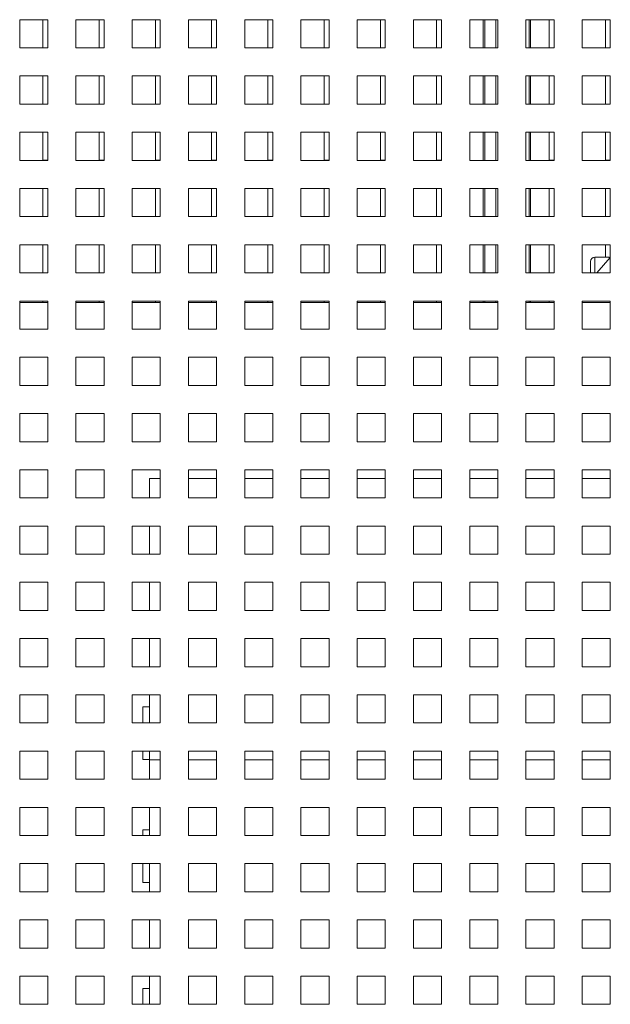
# Paper-space layout '4' of a CAD drawing. Header units: inches. Extents: x 1 to 109, y 1 to 85.
# Tile 27 of 49: x 92.49 to 95.99, y 24.02 to 29.85. Entities that reach past the tile are written whole.
import ezdxf

# ---------------------------------------------------------------- set-up
doc = ezdxf.new("R2010")
doc.units = ezdxf.units.IN
doc.header["$MEASUREMENT"] = 0

psp = doc.layouts.new('4')

# ---------------------------------------------------------------- linework, layer by layer
at = {"color": 7, "linetype": 'Continuous', "lineweight": 15, "ltscale": 5}
for p, q in [((92.661, 29.8544), (92.4943, 29.8544)), ((92.4943, 29.8544), (92.4943, 29.6878)), ((92.6318, 29.8544), (92.6318, 29.6879)), ((92.661, 29.6878), (92.661, 29.8544)), ((92.9943, 29.8544), (92.8276, 29.8544)), ((92.8276, 29.8544), (92.8276, 29.6878)), ((92.9651, 29.8544), (92.9651, 29.6879)), ((92.9943, 29.6878), (92.9943, 29.8544)), ((93.3276, 29.8544), (93.161, 29.8544)), ((93.161, 29.8544), (93.161, 29.6878)), ((93.2985, 29.8544), (93.2985, 29.6879)), ((93.3276, 29.6878), (93.3276, 29.8544)), ((93.661, 29.8544), (93.4943, 29.8544)), ((93.4943, 29.8544), (93.4943, 29.6878)), ((93.6318, 29.8544), (93.6318, 29.6879)), ((93.661, 29.6878), (93.661, 29.8544)), ((93.9943, 29.8544), (93.8276, 29.8544)), ((93.8276, 29.8544), (93.8276, 29.6878)), ((93.9651, 29.8544), (93.9651, 29.6879)), ((93.9943, 29.6878), (93.9943, 29.8544)), ((94.3276, 29.8544), (94.161, 29.8544)), ((94.161, 29.8544), (94.161, 29.6878)), ((94.2985, 29.8544), (94.2985, 29.6879)), ((94.3276, 29.6878), (94.3276, 29.8544)), ((94.661, 29.8544), (94.4943, 29.8544)), ((94.4943, 29.8544), (94.4943, 29.6878)), ((94.6318, 29.8544), (94.6318, 29.6879)), ((94.661, 29.6878), (94.661, 29.8544)), ((94.9943, 29.8544), (94.8276, 29.8544)), ((94.8276, 29.8544), (94.8276, 29.6878)), ((94.9651, 29.8544), (94.9651, 29.6879)), ((94.9943, 29.6878), (94.9943, 29.8544)), ((95.3276, 29.8544), (95.161, 29.8544)), ((95.161, 29.8544), (95.161, 29.6878)), ((95.2418, 29.8544), (95.2418, 29.6878)), ((95.3276, 29.6878), (95.3276, 29.8544)), ((95.661, 29.8544), (95.4943, 29.8544)), ((95.4943, 29.8544), (95.4943, 29.6878)), ((95.5218, 29.6878), (95.5218, 29.8544)), ((95.6318, 29.8544), (95.6318, 29.6879)), ((95.661, 29.6878), (95.661, 29.8544)), ((95.9943, 29.8544), (95.8276, 29.8544)), ((95.8276, 29.8544), (95.8276, 29.6878)), ((95.9651, 29.8544), (95.9651, 29.6879)), ((95.9943, 29.6878), (95.9943, 29.8544)), ((92.4943, 29.6878), (92.661, 29.6878)), ((92.6318, 29.6879), (92.661, 29.6879)), ((92.8276, 29.6878), (92.9943, 29.6878)), ((92.9651, 29.6879), (92.9943, 29.6879)), ((93.161, 29.6878), (93.3276, 29.6878)), ((93.2985, 29.6879), (93.3276, 29.6879)), ((93.4943, 29.6878), (93.661, 29.6878)), ((93.6318, 29.6879), (93.661, 29.6879)), ((93.8276, 29.6878), (93.9943, 29.6878)), ((93.9651, 29.6879), (93.9943, 29.6879)), ((94.161, 29.6878), (94.3276, 29.6878)), ((94.2985, 29.6879), (94.3276, 29.6879)), ((94.4943, 29.6878), (94.661, 29.6878)), ((94.6318, 29.6879), (94.661, 29.6879)), ((94.8276, 29.6878), (94.9943, 29.6878)), ((94.9651, 29.6879), (94.9943, 29.6879)), ((95.161, 29.6878), (95.3276, 29.6878)), ((95.4943, 29.6878), (95.661, 29.6878)), ((95.6318, 29.6879), (95.661, 29.6879)), ((95.8276, 29.6878), (95.9943, 29.6878)), ((95.9651, 29.6879), (95.9943, 29.6879)), ((92.661, 29.5211), (92.4943, 29.5211)), ((92.4943, 29.5211), (92.4943, 29.3544)), ((92.6318, 29.5211), (92.6318, 29.3546)), ((92.661, 29.3544), (92.661, 29.5211)), ((92.9943, 29.5211), (92.8276, 29.5211)), ((92.8276, 29.5211), (92.8276, 29.3544)), ((92.9651, 29.5211), (92.9651, 29.3546)), ((92.9943, 29.3544), (92.9943, 29.5211)), ((93.3276, 29.5211), (93.161, 29.5211)), ((93.161, 29.5211), (93.161, 29.3544)), ((93.2985, 29.5211), (93.2985, 29.3546)), ((93.3276, 29.3544), (93.3276, 29.5211)), ((93.661, 29.5211), (93.4943, 29.5211)), ((93.4943, 29.5211), (93.4943, 29.3544)), ((93.6318, 29.5211), (93.6318, 29.3546)), ((93.661, 29.3544), (93.661, 29.5211)), ((93.9943, 29.5211), (93.8276, 29.5211)), ((93.8276, 29.5211), (93.8276, 29.3544)), ((93.9651, 29.5211), (93.9651, 29.3546)), ((93.9943, 29.3544), (93.9943, 29.5211)), ((94.3276, 29.5211), (94.161, 29.5211)), ((94.161, 29.5211), (94.161, 29.3544)), ((94.2985, 29.5211), (94.2985, 29.3546)), ((94.3276, 29.3544), (94.3276, 29.5211)), ((94.661, 29.5211), (94.4943, 29.5211)), ((94.4943, 29.5211), (94.4943, 29.3544)), ((94.6318, 29.5211), (94.6318, 29.3546)), ((94.661, 29.3544), (94.661, 29.5211)), ((94.9943, 29.5211), (94.8276, 29.5211)), ((94.8276, 29.5211), (94.8276, 29.3544)), ((94.9651, 29.5211), (94.9651, 29.3546)), ((94.9943, 29.3544), (94.9943, 29.5211)), ((95.3276, 29.5211), (95.161, 29.5211)), ((95.161, 29.5211), (95.161, 29.3544)), ((95.2418, 29.5211), (95.2418, 29.3544)), ((95.3276, 29.3544), (95.3276, 29.5211)), ((95.661, 29.5211), (95.4943, 29.5211)), ((95.4943, 29.5211), (95.4943, 29.3544)), ((95.5218, 29.3544), (95.5218, 29.5211)), ((95.6318, 29.5211), (95.6318, 29.3546)), ((95.661, 29.3544), (95.661, 29.5211)), ((95.9943, 29.5211), (95.8276, 29.5211)), ((95.8276, 29.5211), (95.8276, 29.3544)), ((95.9651, 29.5211), (95.9651, 29.3546)), ((95.9943, 29.3544), (95.9943, 29.5211)), ((92.4943, 29.3544), (92.661, 29.3544)), ((92.6318, 29.3546), (92.661, 29.3546)), ((92.8276, 29.3544), (92.9943, 29.3544)), ((92.9651, 29.3546), (92.9943, 29.3546)), ((93.161, 29.3544), (93.3276, 29.3544)), ((93.2985, 29.3546), (93.3276, 29.3546)), ((93.4943, 29.3544), (93.661, 29.3544)), ((93.6318, 29.3546), (93.661, 29.3546)), ((93.8276, 29.3544), (93.9943, 29.3544)), ((93.9651, 29.3546), (93.9943, 29.3546)), ((94.161, 29.3544), (94.3276, 29.3544)), ((94.2985, 29.3546), (94.3276, 29.3546)), ((94.4943, 29.3544), (94.661, 29.3544)), ((94.6318, 29.3546), (94.661, 29.3546)), ((94.8276, 29.3544), (94.9943, 29.3544)), ((94.9651, 29.3546), (94.9943, 29.3546)), ((95.161, 29.3544), (95.3276, 29.3544)), ((95.4943, 29.3544), (95.661, 29.3544)), ((95.6318, 29.3546), (95.661, 29.3546)), ((95.8276, 29.3544), (95.9943, 29.3544)), ((95.9651, 29.3546), (95.9943, 29.3546)), ((92.661, 29.1878), (92.4943, 29.1878)), ((92.4943, 29.1878), (92.4943, 29.0211)), ((92.6318, 29.1878), (92.6318, 29.0213)), ((92.661, 29.0211), (92.661, 29.1878)), ((92.9943, 29.1878), (92.8276, 29.1878)), ((92.8276, 29.1878), (92.8276, 29.0211)), ((92.9651, 29.1878), (92.9651, 29.0213)), ((92.9943, 29.0211), (92.9943, 29.1878)), ((93.3276, 29.1878), (93.161, 29.1878)), ((93.161, 29.1878), (93.161, 29.0211)), ((93.2985, 29.1878), (93.2985, 29.0213)), ((93.3276, 29.0211), (93.3276, 29.1878)), ((93.661, 29.1878), (93.4943, 29.1878)), ((93.4943, 29.1878), (93.4943, 29.0211)), ((93.6318, 29.1878), (93.6318, 29.0213)), ((93.661, 29.0211), (93.661, 29.1878)), ((93.9943, 29.1878), (93.8276, 29.1878)), ((93.8276, 29.1878), (93.8276, 29.0211)), ((93.9651, 29.1878), (93.9651, 29.0213)), ((93.9943, 29.0211), (93.9943, 29.1878)), ((94.3276, 29.1878), (94.161, 29.1878)), ((94.161, 29.1878), (94.161, 29.0211)), ((94.2985, 29.1878), (94.2985, 29.0213)), ((94.3276, 29.0211), (94.3276, 29.1878)), ((94.661, 29.1878), (94.4943, 29.1878)), ((94.4943, 29.1878), (94.4943, 29.0211)), ((94.6318, 29.1878), (94.6318, 29.0213)), ((94.661, 29.0211), (94.661, 29.1878)), ((94.9943, 29.1878), (94.8276, 29.1878)), ((94.8276, 29.1878), (94.8276, 29.0211)), ((94.9651, 29.1878), (94.9651, 29.0213)), ((94.9943, 29.0211), (94.9943, 29.1878)), ((95.3276, 29.1878), (95.161, 29.1878)), ((95.161, 29.1878), (95.161, 29.0211)), ((95.2418, 29.1878), (95.2418, 29.0211)), ((95.3276, 29.0211), (95.3276, 29.1878)), ((95.661, 29.1878), (95.4943, 29.1878)), ((95.4943, 29.1878), (95.4943, 29.0211)), ((95.5218, 29.0211), (95.5218, 29.1878)), ((95.6318, 29.1878), (95.6318, 29.0213)), ((95.661, 29.0211), (95.661, 29.1878)), ((95.9943, 29.1878), (95.8276, 29.1878)), ((95.8276, 29.1878), (95.8276, 29.0211)), ((95.9651, 29.1878), (95.9651, 29.0213)), ((95.9943, 29.0211), (95.9943, 29.1878)), ((92.4943, 29.0211), (92.661, 29.0211)), ((92.6318, 29.0213), (92.661, 29.0213)), ((92.8276, 29.0211), (92.9943, 29.0211)), ((92.9651, 29.0213), (92.9943, 29.0213)), ((93.161, 29.0211), (93.3276, 29.0211)), ((93.2985, 29.0213), (93.3276, 29.0213)), ((93.4943, 29.0211), (93.661, 29.0211)), ((93.6318, 29.0213), (93.661, 29.0213)), ((93.8276, 29.0211), (93.9943, 29.0211)), ((93.9651, 29.0213), (93.9943, 29.0213)), ((94.161, 29.0211), (94.3276, 29.0211)), ((94.2985, 29.0213), (94.3276, 29.0213)), ((94.4943, 29.0211), (94.661, 29.0211)), ((94.6318, 29.0213), (94.661, 29.0213)), ((94.8276, 29.0211), (94.9943, 29.0211)), ((94.9651, 29.0213), (94.9943, 29.0213)), ((95.161, 29.0211), (95.3276, 29.0211)), ((95.4943, 29.0211), (95.661, 29.0211)), ((95.6318, 29.0213), (95.661, 29.0213)), ((95.8276, 29.0211), (95.9943, 29.0211)), ((95.9651, 29.0213), (95.9943, 29.0213)), ((92.661, 28.8544), (92.4943, 28.8544)), ((92.4943, 28.8544), (92.4943, 28.6878)), ((92.6318, 28.8544), (92.6318, 28.6879)), ((92.661, 28.6878), (92.661, 28.8544)), ((92.9943, 28.8544), (92.8276, 28.8544)), ((92.8276, 28.8544), (92.8276, 28.6878)), ((92.9651, 28.8544), (92.9651, 28.6879)), ((92.9943, 28.6878), (92.9943, 28.8544)), ((93.3276, 28.8544), (93.161, 28.8544)), ((93.161, 28.8544), (93.161, 28.6878)), ((93.2985, 28.8544), (93.2985, 28.6879)), ((93.3276, 28.6878), (93.3276, 28.8544)), ((93.661, 28.8544), (93.4943, 28.8544)), ((93.4943, 28.8544), (93.4943, 28.6878)), ((93.6318, 28.8544), (93.6318, 28.6879)), ((93.661, 28.6878), (93.661, 28.8544)), ((93.9943, 28.8544), (93.8276, 28.8544)), ((93.8276, 28.8544), (93.8276, 28.6878)), ((93.9651, 28.8544), (93.9651, 28.6879)), ((93.9943, 28.6878), (93.9943, 28.8544)), ((94.3276, 28.8544), (94.161, 28.8544)), ((94.161, 28.8544), (94.161, 28.6878)), ((94.2985, 28.8544), (94.2985, 28.6879)), ((94.3276, 28.6878), (94.3276, 28.8544)), ((94.661, 28.8544), (94.4943, 28.8544)), ((94.4943, 28.8544), (94.4943, 28.6878)), ((94.6318, 28.8544), (94.6318, 28.6879)), ((94.661, 28.6878), (94.661, 28.8544)), ((94.9943, 28.8544), (94.8276, 28.8544)), ((94.8276, 28.8544), (94.8276, 28.6878)), ((94.9651, 28.8544), (94.9651, 28.6879)), ((94.9943, 28.6878), (94.9943, 28.8544)), ((95.3276, 28.8544), (95.161, 28.8544)), ((95.161, 28.8544), (95.161, 28.6878)), ((95.2418, 28.8544), (95.2418, 28.6878)), ((95.3276, 28.6878), (95.3276, 28.8544)), ((95.661, 28.8544), (95.4943, 28.8544)), ((95.4943, 28.8544), (95.4943, 28.6878)), ((95.5218, 28.6878), (95.5218, 28.8544)), ((95.6318, 28.8544), (95.6318, 28.6879)), ((95.661, 28.6878), (95.661, 28.8544)), ((95.9943, 28.8544), (95.8276, 28.8544)), ((95.8276, 28.8544), (95.8276, 28.6878)), ((95.9651, 28.8544), (95.9651, 28.6879)), ((95.9943, 28.6878), (95.9943, 28.8544)), ((92.4943, 28.6878), (92.661, 28.6878)), ((92.6318, 28.6879), (92.661, 28.6879)), ((92.8276, 28.6878), (92.9943, 28.6878)), ((92.9651, 28.6879), (92.9943, 28.6879)), ((93.161, 28.6878), (93.3276, 28.6878)), ((93.2985, 28.6879), (93.3276, 28.6879)), ((93.4943, 28.6878), (93.661, 28.6878)), ((93.6318, 28.6879), (93.661, 28.6879)), ((93.8276, 28.6878), (93.9943, 28.6878)), ((93.9651, 28.6879), (93.9943, 28.6879)), ((94.161, 28.6878), (94.3276, 28.6878)), ((94.2985, 28.6879), (94.3276, 28.6879)), ((94.4943, 28.6878), (94.661, 28.6878)), ((94.6318, 28.6879), (94.661, 28.6879)), ((94.8276, 28.6878), (94.9943, 28.6878)), ((94.9651, 28.6879), (94.9943, 28.6879)), ((95.161, 28.6878), (95.3276, 28.6878)), ((95.4943, 28.6878), (95.661, 28.6878)), ((95.6318, 28.6879), (95.661, 28.6879)), ((95.8276, 28.6878), (95.9943, 28.6878)), ((95.9651, 28.6879), (95.9943, 28.6879)), ((92.661, 28.5211), (92.4943, 28.5211)), ((92.4943, 28.5211), (92.4943, 28.3544)), ((92.6318, 28.5211), (92.6318, 28.3546)), ((92.661, 28.3544), (92.661, 28.5211)), ((92.9943, 28.5211), (92.8276, 28.5211)), ((92.8276, 28.5211), (92.8276, 28.3544)), ((92.9651, 28.5211), (92.9651, 28.3546)), ((92.9943, 28.3544), (92.9943, 28.5211)), ((93.3276, 28.5211), (93.161, 28.5211)), ((93.161, 28.5211), (93.161, 28.3544)), ((93.2985, 28.5211), (93.2985, 28.3546)), ((93.3276, 28.3544), (93.3276, 28.5211)), ((93.661, 28.5211), (93.4943, 28.5211)), ((93.4943, 28.5211), (93.4943, 28.3544)), ((93.6318, 28.5211), (93.6318, 28.3546)), ((93.661, 28.3544), (93.661, 28.5211)), ((93.9943, 28.5211), (93.8276, 28.5211)), ((93.8276, 28.5211), (93.8276, 28.3544)), ((93.9651, 28.5211), (93.9651, 28.3546)), ((93.9943, 28.3544), (93.9943, 28.5211)), ((94.3276, 28.5211), (94.161, 28.5211)), ((94.161, 28.5211), (94.161, 28.3544)), ((94.2985, 28.5211), (94.2985, 28.3546)), ((94.3276, 28.3544), (94.3276, 28.5211)), ((94.661, 28.5211), (94.4943, 28.5211)), ((94.4943, 28.5211), (94.4943, 28.3544)), ((94.6318, 28.5211), (94.6318, 28.3546)), ((94.661, 28.3544), (94.661, 28.5211)), ((94.9943, 28.5211), (94.8276, 28.5211)), ((94.8276, 28.5211), (94.8276, 28.3544)), ((94.9651, 28.5211), (94.9651, 28.3546)), ((94.9943, 28.3544), (94.9943, 28.5211)), ((95.3276, 28.5211), (95.161, 28.5211)), ((95.161, 28.5211), (95.161, 28.3544)), ((95.2418, 28.5211), (95.2418, 28.3544)), ((95.3276, 28.3544), (95.3276, 28.5211)), ((95.661, 28.5211), (95.4943, 28.5211)), ((95.4943, 28.5211), (95.4943, 28.3544)), ((95.5218, 28.3544), (95.5218, 28.5211)), ((95.6318, 28.5211), (95.6318, 28.3546)), ((95.661, 28.3544), (95.661, 28.5211)), ((95.9943, 28.5211), (95.8276, 28.5211)), ((95.8276, 28.5211), (95.8276, 28.3544)), ((95.9651, 28.5211), (95.9651, 28.4478)), ((95.9943, 28.3544), (95.9943, 28.5211)), ((95.8771, 28.4008), (95.8771, 28.4228)), ((95.9871, 28.4478), (95.9021, 28.4478)), ((95.9151, 28.3544), (95.9943, 28.4465)), ((95.9871, 28.4478), (95.9871, 28.4381)), ((95.9922, 28.444), (95.9871, 28.444)), ((92.4943, 28.3544), (92.661, 28.3544)), ((92.6318, 28.3546), (92.661, 28.3546)), ((92.8276, 28.3544), (92.9943, 28.3544)), ((92.9651, 28.3546), (92.9943, 28.3546)), ((93.161, 28.3544), (93.3276, 28.3544)), ((93.2985, 28.3546), (93.3276, 28.3546)), ((93.4943, 28.3544), (93.661, 28.3544)), ((93.6318, 28.3546), (93.661, 28.3546)), ((93.8276, 28.3544), (93.9943, 28.3544)), ((93.9651, 28.3546), (93.9943, 28.3546)), ((94.161, 28.3544), (94.3276, 28.3544)), ((94.2985, 28.3546), (94.3276, 28.3546)), ((94.4943, 28.3544), (94.661, 28.3544)), ((94.6318, 28.3546), (94.661, 28.3546)), ((94.8276, 28.3544), (94.9943, 28.3544)), ((94.9651, 28.3546), (94.9943, 28.3546)), ((95.161, 28.3544), (95.3276, 28.3544)), ((95.4943, 28.3544), (95.661, 28.3544)), ((95.6318, 28.3546), (95.661, 28.3546)), ((95.8276, 28.3544), (95.9943, 28.3544)), ((95.8771, 28.3544), (95.8771, 28.4008)), ((92.661, 28.1878), (92.4943, 28.1878)), ((92.4943, 28.1878), (92.4943, 28.0211)), ((92.4943, 28.1786), (92.661, 28.1786)), ((92.6318, 28.1878), (92.6318, 28.1786)), ((92.661, 28.0211), (92.661, 28.1878)), ((92.9943, 28.1878), (92.8276, 28.1878)), ((92.8276, 28.1878), (92.8276, 28.0211)), ((92.8276, 28.1786), (92.9943, 28.1786)), ((92.9651, 28.1878), (92.9651, 28.1786)), ((92.9943, 28.0211), (92.9943, 28.1878)), ((93.3276, 28.1878), (93.161, 28.1878)), ((93.161, 28.1878), (93.161, 28.0211)), ((93.161, 28.1786), (93.3276, 28.1786)), ((93.2985, 28.1878), (93.2985, 28.1786)), ((93.3276, 28.0211), (93.3276, 28.1878)), ((93.661, 28.1878), (93.4943, 28.1878)), ((93.4943, 28.1878), (93.4943, 28.0211)), ((93.4943, 28.1786), (93.661, 28.1786)), ((93.6318, 28.1878), (93.6318, 28.1786)), ((93.661, 28.0211), (93.661, 28.1878)), ((93.9943, 28.1878), (93.8276, 28.1878)), ((93.8276, 28.1878), (93.8276, 28.0211)), ((93.8276, 28.1786), (93.9943, 28.1786)), ((93.9651, 28.1878), (93.9651, 28.1786)), ((93.9943, 28.0211), (93.9943, 28.1878)), ((94.3276, 28.1878), (94.161, 28.1878)), ((94.161, 28.1878), (94.161, 28.0211)), ((94.161, 28.1786), (94.3276, 28.1786)), ((94.2985, 28.1878), (94.2985, 28.1786)), ((94.3276, 28.0211), (94.3276, 28.1878)), ((94.661, 28.1878), (94.4943, 28.1878)), ((94.4943, 28.1878), (94.4943, 28.0211)), ((94.4943, 28.1786), (94.661, 28.1786)), ((94.6318, 28.1878), (94.6318, 28.1786)), ((94.661, 28.0211), (94.661, 28.1878)), ((94.9943, 28.1878), (94.8276, 28.1878)), ((94.8276, 28.1878), (94.8276, 28.0211)), ((94.8276, 28.1786), (94.9943, 28.1786)), ((94.9651, 28.1878), (94.9651, 28.1786)), ((94.9943, 28.0211), (94.9943, 28.1878)), ((95.3276, 28.1878), (95.161, 28.1878)), ((95.161, 28.1878), (95.161, 28.0211)), ((95.161, 28.1786), (95.3276, 28.1786)), ((95.2418, 28.1878), (95.2418, 28.1786)), ((95.3276, 28.0211), (95.3276, 28.1878)), ((95.661, 28.1878), (95.4943, 28.1878)), ((95.4943, 28.1878), (95.4943, 28.0211)), ((95.4943, 28.1786), (95.661, 28.1786)), ((95.5218, 28.1786), (95.5218, 28.1878)), ((95.6318, 28.1878), (95.6318, 28.1786)), ((95.661, 28.0211), (95.661, 28.1878)), ((95.9943, 28.1878), (95.8276, 28.1878)), ((95.8276, 28.1878), (95.8276, 28.0211)), ((95.8276, 28.1786), (95.9943, 28.1786)), ((95.9943, 28.0211), (95.9943, 28.1878)), ((92.4943, 28.0211), (92.661, 28.0211)), ((92.8276, 28.0211), (92.9943, 28.0211)), ((93.161, 28.0211), (93.3276, 28.0211)), ((93.4943, 28.0211), (93.661, 28.0211)), ((93.8276, 28.0211), (93.9943, 28.0211)), ((94.161, 28.0211), (94.3276, 28.0211)), ((94.4943, 28.0211), (94.661, 28.0211)), ((94.8276, 28.0211), (94.9943, 28.0211)), ((95.161, 28.0211), (95.3276, 28.0211)), ((95.4943, 28.0211), (95.661, 28.0211)), ((95.8276, 28.0211), (95.9943, 28.0211)), ((92.661, 27.8544), (92.4943, 27.8544)), ((92.4943, 27.8544), (92.4943, 27.6878)), ((92.661, 27.6878), (92.661, 27.8544)), ((92.9943, 27.8544), (92.8276, 27.8544)), ((92.8276, 27.8544), (92.8276, 27.6878)), ((92.9943, 27.6878), (92.9943, 27.8544)), ((93.3276, 27.8544), (93.161, 27.8544)), ((93.161, 27.8544), (93.161, 27.6878)), ((93.3276, 27.6878), (93.3276, 27.8544)), ((93.661, 27.8544), (93.4943, 27.8544)), ((93.4943, 27.8544), (93.4943, 27.6878)), ((93.661, 27.6878), (93.661, 27.8544)), ((93.9943, 27.8544), (93.8276, 27.8544)), ((93.8276, 27.8544), (93.8276, 27.6878)), ((93.9943, 27.6878), (93.9943, 27.8544)), ((94.3276, 27.8544), (94.161, 27.8544)), ((94.161, 27.8544), (94.161, 27.6878)), ((94.3276, 27.6878), (94.3276, 27.8544)), ((94.661, 27.8544), (94.4943, 27.8544)), ((94.4943, 27.8544), (94.4943, 27.6878)), ((94.661, 27.6878), (94.661, 27.8544)), ((94.9943, 27.8544), (94.8276, 27.8544)), ((94.8276, 27.8544), (94.8276, 27.6878)), ((94.9943, 27.6878), (94.9943, 27.8544)), ((95.3276, 27.8544), (95.161, 27.8544)), ((95.161, 27.8544), (95.161, 27.6878)), ((95.3276, 27.6878), (95.3276, 27.8544)), ((95.661, 27.8544), (95.4943, 27.8544)), ((95.4943, 27.8544), (95.4943, 27.6878)), ((95.661, 27.6878), (95.661, 27.8544)), ((95.9943, 27.8544), (95.8276, 27.8544)), ((95.8276, 27.8544), (95.8276, 27.6878)), ((95.9943, 27.6878), (95.9943, 27.8544)), ((92.4943, 27.6878), (92.661, 27.6878)), ((92.8276, 27.6878), (92.9943, 27.6878)), ((93.161, 27.6878), (93.3276, 27.6878)), ((93.4943, 27.6878), (93.661, 27.6878)), ((93.8276, 27.6878), (93.9943, 27.6878)), ((94.161, 27.6878), (94.3276, 27.6878)), ((94.4943, 27.6878), (94.661, 27.6878)), ((94.8276, 27.6878), (94.9943, 27.6878)), ((95.161, 27.6878), (95.3276, 27.6878)), ((95.4943, 27.6878), (95.661, 27.6878)), ((95.8276, 27.6878), (95.9943, 27.6878)), ((92.661, 27.5211), (92.4943, 27.5211)), ((92.4943, 27.5211), (92.4943, 27.3544)), ((92.661, 27.3544), (92.661, 27.5211)), ((92.9943, 27.5211), (92.8276, 27.5211)), ((92.8276, 27.5211), (92.8276, 27.3544)), ((92.9943, 27.3544), (92.9943, 27.5211)), ((93.3276, 27.5211), (93.161, 27.5211)), ((93.161, 27.5211), (93.161, 27.3544)), ((93.3276, 27.3544), (93.3276, 27.5211)), ((93.661, 27.5211), (93.4943, 27.5211)), ((93.4943, 27.5211), (93.4943, 27.3544)), ((93.661, 27.3544), (93.661, 27.5211)), ((93.9943, 27.5211), (93.8276, 27.5211)), ((93.8276, 27.5211), (93.8276, 27.3544)), ((93.9943, 27.3544), (93.9943, 27.5211)), ((94.3276, 27.5211), (94.161, 27.5211)), ((94.161, 27.5211), (94.161, 27.3544)), ((94.3276, 27.3544), (94.3276, 27.5211)), ((94.661, 27.5211), (94.4943, 27.5211)), ((94.4943, 27.5211), (94.4943, 27.3544)), ((94.661, 27.3544), (94.661, 27.5211)), ((94.9943, 27.5211), (94.8276, 27.5211)), ((94.8276, 27.5211), (94.8276, 27.3544)), ((94.9943, 27.3544), (94.9943, 27.5211)), ((95.3276, 27.5211), (95.161, 27.5211)), ((95.161, 27.5211), (95.161, 27.3544)), ((95.3276, 27.3544), (95.3276, 27.5211)), ((95.661, 27.5211), (95.4943, 27.5211)), ((95.4943, 27.5211), (95.4943, 27.3544)), ((95.661, 27.3544), (95.661, 27.5211)), ((95.9943, 27.5211), (95.8276, 27.5211)), ((95.8276, 27.5211), (95.8276, 27.3544)), ((95.9943, 27.3544), (95.9943, 27.5211)), ((92.4943, 27.3544), (92.661, 27.3544)), ((92.8276, 27.3544), (92.9943, 27.3544)), ((93.161, 27.3544), (93.3276, 27.3544)), ((93.4943, 27.3544), (93.661, 27.3544)), ((93.8276, 27.3544), (93.9943, 27.3544)), ((94.161, 27.3544), (94.3276, 27.3544)), ((94.4943, 27.3544), (94.661, 27.3544)), ((94.8276, 27.3544), (94.9943, 27.3544)), ((95.161, 27.3544), (95.3276, 27.3544)), ((95.4943, 27.3544), (95.661, 27.3544)), ((95.8276, 27.3544), (95.9943, 27.3544)), ((92.661, 27.1878), (92.4943, 27.1878)), ((92.4943, 27.1878), (92.4943, 27.0211)), ((92.661, 27.0211), (92.661, 27.1878)), ((92.9943, 27.1878), (92.8276, 27.1878)), ((92.8276, 27.1878), (92.8276, 27.0211)), ((92.9943, 27.0211), (92.9943, 27.1878)), ((93.3276, 27.1878), (93.161, 27.1878)), ((93.161, 27.1878), (93.161, 27.0211)), ((93.3276, 27.0211), (93.3276, 27.1878)), ((93.661, 27.1878), (93.4943, 27.1878)), ((93.4943, 27.1878), (93.4943, 27.0211)), ((93.661, 27.0211), (93.661, 27.1878)), ((93.9943, 27.1878), (93.8276, 27.1878)), ((93.8276, 27.1878), (93.8276, 27.0211)), ((93.9943, 27.0211), (93.9943, 27.1878)), ((94.3276, 27.1878), (94.161, 27.1878)), ((94.161, 27.1878), (94.161, 27.0211)), ((94.3276, 27.0211), (94.3276, 27.1878)), ((94.661, 27.1878), (94.4943, 27.1878)), ((94.4943, 27.1878), (94.4943, 27.0211)), ((94.661, 27.0211), (94.661, 27.1878)), ((94.9943, 27.1878), (94.8276, 27.1878)), ((94.8276, 27.1878), (94.8276, 27.0211)), ((94.9943, 27.0211), (94.9943, 27.1878)), ((95.3276, 27.1878), (95.161, 27.1878)), ((95.161, 27.1878), (95.161, 27.0211)), ((95.3276, 27.0211), (95.3276, 27.1878)), ((95.661, 27.1878), (95.4943, 27.1878)), ((95.4943, 27.1878), (95.4943, 27.0211)), ((95.661, 27.0211), (95.661, 27.1878)), ((95.9943, 27.1878), (95.8276, 27.1878)), ((95.8276, 27.1878), (95.8276, 27.0211)), ((95.9943, 27.0211), (95.9943, 27.1878)), ((93.2635, 27.1369), (93.3276, 27.1369)), ((93.2635, 27.0211), (93.2635, 27.1369)), ((93.4943, 27.1369), (93.661, 27.1369)), ((93.8276, 27.1369), (93.9943, 27.1369)), ((94.161, 27.1369), (94.3276, 27.1369)), ((94.4943, 27.1369), (94.661, 27.1369)), ((94.8276, 27.1369), (94.9943, 27.1369)), ((95.161, 27.1369), (95.3276, 27.1369)), ((95.4943, 27.1369), (95.661, 27.1369)), ((95.8276, 27.1369), (95.9943, 27.1369)), ((92.4943, 27.0211), (92.661, 27.0211)), ((92.8276, 27.0211), (92.9943, 27.0211)), ((93.161, 27.0211), (93.3276, 27.0211)), ((93.4943, 27.0211), (93.661, 27.0211)), ((93.8276, 27.0211), (93.9943, 27.0211)), ((94.161, 27.0211), (94.3276, 27.0211)), ((94.4943, 27.0211), (94.661, 27.0211)), ((94.8276, 27.0211), (94.9943, 27.0211)), ((95.161, 27.0211), (95.3276, 27.0211)), ((95.4943, 27.0211), (95.661, 27.0211)), ((95.8276, 27.0211), (95.9943, 27.0211)), ((92.661, 26.8544), (92.4943, 26.8544)), ((92.4943, 26.8544), (92.4943, 26.6878)), ((92.661, 26.6878), (92.661, 26.8544)), ((92.9943, 26.8544), (92.8276, 26.8544)), ((92.8276, 26.8544), (92.8276, 26.6878)), ((92.9943, 26.6878), (92.9943, 26.8544)), ((93.3276, 26.8544), (93.161, 26.8544)), ((93.161, 26.8544), (93.161, 26.6878)), ((93.2635, 26.6878), (93.2635, 26.8544)), ((93.3276, 26.6878), (93.3276, 26.8544)), ((93.661, 26.8544), (93.4943, 26.8544)), ((93.4943, 26.8544), (93.4943, 26.6878)), ((93.661, 26.6878), (93.661, 26.8544)), ((93.9943, 26.8544), (93.8276, 26.8544)), ((93.8276, 26.8544), (93.8276, 26.6878)), ((93.9943, 26.6878), (93.9943, 26.8544)), ((94.3276, 26.8544), (94.161, 26.8544)), ((94.161, 26.8544), (94.161, 26.6878)), ((94.3276, 26.6878), (94.3276, 26.8544)), ((94.661, 26.8544), (94.4943, 26.8544)), ((94.4943, 26.8544), (94.4943, 26.6878)), ((94.661, 26.6878), (94.661, 26.8544)), ((94.9943, 26.8544), (94.8276, 26.8544)), ((94.8276, 26.8544), (94.8276, 26.6878)), ((94.9943, 26.6878), (94.9943, 26.8544)), ((95.3276, 26.8544), (95.161, 26.8544)), ((95.161, 26.8544), (95.161, 26.6878)), ((95.3276, 26.6878), (95.3276, 26.8544)), ((95.661, 26.8544), (95.4943, 26.8544)), ((95.4943, 26.8544), (95.4943, 26.6878)), ((95.661, 26.6878), (95.661, 26.8544)), ((95.9943, 26.8544), (95.8276, 26.8544)), ((95.8276, 26.8544), (95.8276, 26.6878)), ((95.9943, 26.6878), (95.9943, 26.8544)), ((92.4943, 26.6878), (92.661, 26.6878)), ((92.8276, 26.6878), (92.9943, 26.6878)), ((93.161, 26.6878), (93.3276, 26.6878)), ((93.4943, 26.6878), (93.661, 26.6878)), ((93.8276, 26.6878), (93.9943, 26.6878)), ((94.161, 26.6878), (94.3276, 26.6878)), ((94.4943, 26.6878), (94.661, 26.6878)), ((94.8276, 26.6878), (94.9943, 26.6878)), ((95.161, 26.6878), (95.3276, 26.6878)), ((95.4943, 26.6878), (95.661, 26.6878)), ((95.8276, 26.6878), (95.9943, 26.6878)), ((92.661, 26.5211), (92.4943, 26.5211)), ((92.4943, 26.5211), (92.4943, 26.3544)), ((92.661, 26.3544), (92.661, 26.5211)), ((92.9943, 26.5211), (92.8276, 26.5211)), ((92.8276, 26.5211), (92.8276, 26.3544)), ((92.9943, 26.3544), (92.9943, 26.5211)), ((93.3276, 26.5211), (93.161, 26.5211)), ((93.161, 26.5211), (93.161, 26.3544)), ((93.2635, 26.3544), (93.2635, 26.5211)), ((93.3276, 26.3544), (93.3276, 26.5211)), ((93.661, 26.5211), (93.4943, 26.5211)), ((93.4943, 26.5211), (93.4943, 26.3544)), ((93.661, 26.3544), (93.661, 26.5211)), ((93.9943, 26.5211), (93.8276, 26.5211)), ((93.8276, 26.5211), (93.8276, 26.3544)), ((93.9943, 26.3544), (93.9943, 26.5211)), ((94.3276, 26.5211), (94.161, 26.5211)), ((94.161, 26.5211), (94.161, 26.3544)), ((94.3276, 26.3544), (94.3276, 26.5211)), ((94.661, 26.5211), (94.4943, 26.5211)), ((94.4943, 26.5211), (94.4943, 26.3544)), ((94.661, 26.3544), (94.661, 26.5211)), ((94.9943, 26.5211), (94.8276, 26.5211)), ((94.8276, 26.5211), (94.8276, 26.3544)), ((94.9943, 26.3544), (94.9943, 26.5211)), ((95.3276, 26.5211), (95.161, 26.5211)), ((95.161, 26.5211), (95.161, 26.3544)), ((95.3276, 26.3544), (95.3276, 26.5211)), ((95.661, 26.5211), (95.4943, 26.5211)), ((95.4943, 26.5211), (95.4943, 26.3544)), ((95.661, 26.3544), (95.661, 26.5211)), ((95.9943, 26.5211), (95.8276, 26.5211)), ((95.8276, 26.5211), (95.8276, 26.3544)), ((95.9943, 26.3544), (95.9943, 26.5211)), ((92.4943, 26.3544), (92.661, 26.3544)), ((92.8276, 26.3544), (92.9943, 26.3544)), ((93.161, 26.3544), (93.3276, 26.3544)), ((93.4943, 26.3544), (93.661, 26.3544)), ((93.8276, 26.3544), (93.9943, 26.3544)), ((94.161, 26.3544), (94.3276, 26.3544)), ((94.4943, 26.3544), (94.661, 26.3544)), ((94.8276, 26.3544), (94.9943, 26.3544)), ((95.161, 26.3544), (95.3276, 26.3544)), ((95.4943, 26.3544), (95.661, 26.3544)), ((95.8276, 26.3544), (95.9943, 26.3544)), ((92.661, 26.1878), (92.4943, 26.1878)), ((92.4943, 26.1878), (92.4943, 26.0211)), ((92.661, 26.0211), (92.661, 26.1878)), ((92.9943, 26.1878), (92.8276, 26.1878)), ((92.8276, 26.1878), (92.8276, 26.0211)), ((92.9943, 26.0211), (92.9943, 26.1878)), ((93.3276, 26.1878), (93.161, 26.1878)), ((93.161, 26.1878), (93.161, 26.0211)), ((93.2635, 26.0211), (93.2635, 26.1878)), ((93.3276, 26.0211), (93.3276, 26.1878)), ((93.661, 26.1878), (93.4943, 26.1878)), ((93.4943, 26.1878), (93.4943, 26.0211)), ((93.661, 26.0211), (93.661, 26.1878)), ((93.9943, 26.1878), (93.8276, 26.1878)), ((93.8276, 26.1878), (93.8276, 26.0211)), ((93.9943, 26.0211), (93.9943, 26.1878)), ((94.3276, 26.1878), (94.161, 26.1878)), ((94.161, 26.1878), (94.161, 26.0211)), ((94.3276, 26.0211), (94.3276, 26.1878)), ((94.661, 26.1878), (94.4943, 26.1878)), ((94.4943, 26.1878), (94.4943, 26.0211)), ((94.661, 26.0211), (94.661, 26.1878)), ((94.9943, 26.1878), (94.8276, 26.1878)), ((94.8276, 26.1878), (94.8276, 26.0211)), ((94.9943, 26.0211), (94.9943, 26.1878)), ((95.3276, 26.1878), (95.161, 26.1878)), ((95.161, 26.1878), (95.161, 26.0211)), ((95.3276, 26.0211), (95.3276, 26.1878)), ((95.661, 26.1878), (95.4943, 26.1878)), ((95.4943, 26.1878), (95.4943, 26.0211)), ((95.661, 26.0211), (95.661, 26.1878)), ((95.9943, 26.1878), (95.8276, 26.1878)), ((95.8276, 26.1878), (95.8276, 26.0211)), ((95.9943, 26.0211), (95.9943, 26.1878)), ((92.4943, 26.0211), (92.661, 26.0211)), ((92.8276, 26.0211), (92.9943, 26.0211)), ((93.161, 26.0211), (93.3276, 26.0211)), ((93.4943, 26.0211), (93.661, 26.0211)), ((93.8276, 26.0211), (93.9943, 26.0211)), ((94.161, 26.0211), (94.3276, 26.0211)), ((94.4943, 26.0211), (94.661, 26.0211)), ((94.8276, 26.0211), (94.9943, 26.0211)), ((95.161, 26.0211), (95.3276, 26.0211)), ((95.4943, 26.0211), (95.661, 26.0211)), ((95.8276, 26.0211), (95.9943, 26.0211)), ((92.661, 25.8544), (92.4943, 25.8544)), ((92.4943, 25.8544), (92.4943, 25.6878)), ((92.661, 25.6878), (92.661, 25.8544)), ((92.9943, 25.8544), (92.8276, 25.8544)), ((92.8276, 25.8544), (92.8276, 25.6878)), ((92.9943, 25.6878), (92.9943, 25.8544)), ((93.3276, 25.8544), (93.161, 25.8544)), ((93.161, 25.8544), (93.161, 25.6878)), ((93.2635, 25.7835), (93.2635, 25.8544)), ((93.3276, 25.6878), (93.3276, 25.8544)), ((93.661, 25.8544), (93.4943, 25.8544)), ((93.4943, 25.8544), (93.4943, 25.6878)), ((93.661, 25.6878), (93.661, 25.8544)), ((93.9943, 25.8544), (93.8276, 25.8544)), ((93.8276, 25.8544), (93.8276, 25.6878)), ((93.9943, 25.6878), (93.9943, 25.8544)), ((94.3276, 25.8544), (94.161, 25.8544)), ((94.161, 25.8544), (94.161, 25.6878)), ((94.3276, 25.6878), (94.3276, 25.8544)), ((94.661, 25.8544), (94.4943, 25.8544)), ((94.4943, 25.8544), (94.4943, 25.6878)), ((94.661, 25.6878), (94.661, 25.8544)), ((94.9943, 25.8544), (94.8276, 25.8544)), ((94.8276, 25.8544), (94.8276, 25.6878)), ((94.9943, 25.6878), (94.9943, 25.8544)), ((95.3276, 25.8544), (95.161, 25.8544)), ((95.161, 25.8544), (95.161, 25.6878)), ((95.3276, 25.6878), (95.3276, 25.8544)), ((95.661, 25.8544), (95.4943, 25.8544)), ((95.4943, 25.8544), (95.4943, 25.6878)), ((95.661, 25.6878), (95.661, 25.8544)), ((95.9943, 25.8544), (95.8276, 25.8544)), ((95.8276, 25.8544), (95.8276, 25.6878)), ((95.9943, 25.6878), (95.9943, 25.8544)), ((93.2243, 25.7835), (93.2635, 25.7835)), ((93.2243, 25.7835), (93.2243, 25.6878)), ((93.2635, 25.7835), (93.2635, 25.6878)), ((92.4943, 25.6878), (92.661, 25.6878)), ((92.8276, 25.6878), (92.9943, 25.6878)), ((93.161, 25.6878), (93.3276, 25.6878)), ((93.4943, 25.6878), (93.661, 25.6878)), ((93.8276, 25.6878), (93.9943, 25.6878)), ((94.161, 25.6878), (94.3276, 25.6878)), ((94.4943, 25.6878), (94.661, 25.6878)), ((94.8276, 25.6878), (94.9943, 25.6878)), ((95.161, 25.6878), (95.3276, 25.6878)), ((95.4943, 25.6878), (95.661, 25.6878)), ((95.8276, 25.6878), (95.9943, 25.6878)), ((92.661, 25.5211), (92.4943, 25.5211)), ((92.4943, 25.5211), (92.4943, 25.3544)), ((92.661, 25.3544), (92.661, 25.5211)), ((92.9943, 25.5211), (92.8276, 25.5211)), ((92.8276, 25.5211), (92.8276, 25.3544)), ((92.9943, 25.3544), (92.9943, 25.5211)), ((93.3276, 25.5211), (93.161, 25.5211)), ((93.161, 25.5211), (93.161, 25.3544)), ((93.2243, 25.5211), (93.2243, 25.471)), ((93.2635, 25.5211), (93.2635, 25.471)), ((93.3276, 25.3544), (93.3276, 25.5211)), ((93.661, 25.5211), (93.4943, 25.5211)), ((93.4943, 25.5211), (93.4943, 25.3544)), ((93.661, 25.3544), (93.661, 25.5211)), ((93.9943, 25.5211), (93.8276, 25.5211)), ((93.8276, 25.5211), (93.8276, 25.3544)), ((93.9943, 25.3544), (93.9943, 25.5211)), ((94.3276, 25.5211), (94.161, 25.5211)), ((94.161, 25.5211), (94.161, 25.3544)), ((94.3276, 25.3544), (94.3276, 25.5211)), ((94.661, 25.5211), (94.4943, 25.5211)), ((94.4943, 25.5211), (94.4943, 25.3544)), ((94.661, 25.3544), (94.661, 25.5211)), ((94.9943, 25.5211), (94.8276, 25.5211)), ((94.8276, 25.5211), (94.8276, 25.3544)), ((94.9943, 25.3544), (94.9943, 25.5211)), ((95.3276, 25.5211), (95.161, 25.5211)), ((95.161, 25.5211), (95.161, 25.3544)), ((95.3276, 25.3544), (95.3276, 25.5211)), ((95.661, 25.5211), (95.4943, 25.5211)), ((95.4943, 25.5211), (95.4943, 25.3544)), ((95.661, 25.3544), (95.661, 25.5211)), ((95.9943, 25.5211), (95.8276, 25.5211)), ((95.8276, 25.5211), (95.8276, 25.3544)), ((95.9943, 25.3544), (95.9943, 25.5211)), ((93.2243, 25.471), (93.2635, 25.471)), ((93.2635, 25.4702), (93.2635, 25.471)), ((93.2635, 25.3544), (93.2635, 25.4702)), ((92.4943, 25.3544), (92.661, 25.3544)), ((92.8276, 25.3544), (92.9943, 25.3544)), ((93.161, 25.3544), (93.3276, 25.3544)), ((93.4943, 25.3544), (93.661, 25.3544)), ((93.8276, 25.3544), (93.9943, 25.3544)), ((94.161, 25.3544), (94.3276, 25.3544)), ((94.4943, 25.3544), (94.661, 25.3544)), ((94.8276, 25.3544), (94.9943, 25.3544)), ((95.161, 25.3544), (95.3276, 25.3544)), ((95.4943, 25.3544), (95.661, 25.3544)), ((95.8276, 25.3544), (95.9943, 25.3544)), ((92.661, 25.1878), (92.4943, 25.1878)), ((92.4943, 25.1878), (92.4943, 25.0211)), ((92.661, 25.0211), (92.661, 25.1878)), ((92.9943, 25.1878), (92.8276, 25.1878)), ((92.8276, 25.1878), (92.8276, 25.0211)), ((92.9943, 25.0211), (92.9943, 25.1878)), ((93.3276, 25.1878), (93.161, 25.1878)), ((93.161, 25.1878), (93.161, 25.0211)), ((93.2635, 25.0543), (93.2635, 25.1878)), ((93.3276, 25.0211), (93.3276, 25.1878)), ((93.661, 25.1878), (93.4943, 25.1878)), ((93.4943, 25.1878), (93.4943, 25.0211)), ((93.661, 25.0211), (93.661, 25.1878)), ((93.9943, 25.1878), (93.8276, 25.1878)), ((93.8276, 25.1878), (93.8276, 25.0211)), ((93.9943, 25.0211), (93.9943, 25.1878)), ((94.3276, 25.1878), (94.161, 25.1878)), ((94.161, 25.1878), (94.161, 25.0211)), ((94.3276, 25.0211), (94.3276, 25.1878)), ((94.661, 25.1878), (94.4943, 25.1878)), ((94.4943, 25.1878), (94.4943, 25.0211)), ((94.661, 25.0211), (94.661, 25.1878)), ((94.9943, 25.1878), (94.8276, 25.1878)), ((94.8276, 25.1878), (94.8276, 25.0211)), ((94.9943, 25.0211), (94.9943, 25.1878)), ((95.3276, 25.1878), (95.161, 25.1878)), ((95.161, 25.1878), (95.161, 25.0211)), ((95.3276, 25.0211), (95.3276, 25.1878)), ((95.661, 25.1878), (95.4943, 25.1878)), ((95.4943, 25.1878), (95.4943, 25.0211)), ((95.661, 25.0211), (95.661, 25.1878)), ((95.9943, 25.1878), (95.8276, 25.1878)), ((95.8276, 25.1878), (95.8276, 25.0211)), ((95.9943, 25.0211), (95.9943, 25.1878)), ((93.2243, 25.0543), (93.2635, 25.0543)), ((93.2243, 25.0543), (93.2243, 25.0211)), ((93.2635, 25.0543), (93.2635, 25.0211)), ((92.4943, 25.0211), (92.661, 25.0211)), ((92.8276, 25.0211), (92.9943, 25.0211)), ((93.161, 25.0211), (93.3276, 25.0211)), ((93.4943, 25.0211), (93.661, 25.0211)), ((93.8276, 25.0211), (93.9943, 25.0211)), ((94.161, 25.0211), (94.3276, 25.0211)), ((94.4943, 25.0211), (94.661, 25.0211)), ((94.8276, 25.0211), (94.9943, 25.0211)), ((95.161, 25.0211), (95.3276, 25.0211)), ((95.4943, 25.0211), (95.661, 25.0211)), ((95.8276, 25.0211), (95.9943, 25.0211)), ((92.661, 24.8544), (92.4943, 24.8544)), ((92.4943, 24.8544), (92.4943, 24.6878)), ((92.661, 24.6878), (92.661, 24.8544)), ((92.9943, 24.8544), (92.8276, 24.8544)), ((92.8276, 24.8544), (92.8276, 24.6878)), ((92.9943, 24.6878), (92.9943, 24.8544)), ((93.3276, 24.8544), (93.161, 24.8544)), ((93.161, 24.8544), (93.161, 24.6878)), ((93.2243, 24.8544), (93.2243, 24.7418)), ((93.2635, 24.8544), (93.2635, 24.7418)), ((93.3276, 24.6878), (93.3276, 24.8544)), ((93.661, 24.8544), (93.4943, 24.8544)), ((93.4943, 24.8544), (93.4943, 24.6878)), ((93.661, 24.6878), (93.661, 24.8544)), ((93.9943, 24.8544), (93.8276, 24.8544)), ((93.8276, 24.8544), (93.8276, 24.6878)), ((93.9943, 24.6878), (93.9943, 24.8544)), ((94.3276, 24.8544), (94.161, 24.8544)), ((94.161, 24.8544), (94.161, 24.6878)), ((94.3276, 24.6878), (94.3276, 24.8544)), ((94.661, 24.8544), (94.4943, 24.8544)), ((94.4943, 24.8544), (94.4943, 24.6878)), ((94.661, 24.6878), (94.661, 24.8544)), ((94.9943, 24.8544), (94.8276, 24.8544)), ((94.8276, 24.8544), (94.8276, 24.6878)), ((94.9943, 24.6878), (94.9943, 24.8544)), ((95.3276, 24.8544), (95.161, 24.8544)), ((95.161, 24.8544), (95.161, 24.6878)), ((95.3276, 24.6878), (95.3276, 24.8544)), ((95.661, 24.8544), (95.4943, 24.8544)), ((95.4943, 24.8544), (95.4943, 24.6878)), ((95.661, 24.6878), (95.661, 24.8544)), ((95.9943, 24.8544), (95.8276, 24.8544)), ((95.8276, 24.8544), (95.8276, 24.6878)), ((95.9943, 24.6878), (95.9943, 24.8544)), ((93.2243, 24.7418), (93.2635, 24.7418)), ((93.2635, 24.6878), (93.2635, 24.7418)), ((92.4943, 24.6878), (92.661, 24.6878)), ((92.8276, 24.6878), (92.9943, 24.6878)), ((93.161, 24.6878), (93.3276, 24.6878)), ((93.4943, 24.6878), (93.661, 24.6878)), ((93.8276, 24.6878), (93.9943, 24.6878)), ((94.161, 24.6878), (94.3276, 24.6878)), ((94.4943, 24.6878), (94.661, 24.6878)), ((94.8276, 24.6878), (94.9943, 24.6878)), ((95.161, 24.6878), (95.3276, 24.6878)), ((95.4943, 24.6878), (95.661, 24.6878)), ((95.8276, 24.6878), (95.9943, 24.6878)), ((92.661, 24.5211), (92.4943, 24.5211)), ((92.4943, 24.5211), (92.4943, 24.3544)), ((92.661, 24.3544), (92.661, 24.5211)), ((92.9943, 24.5211), (92.8276, 24.5211)), ((92.8276, 24.5211), (92.8276, 24.3544)), ((92.9943, 24.3544), (92.9943, 24.5211)), ((93.3276, 24.5211), (93.161, 24.5211)), ((93.161, 24.5211), (93.161, 24.3544)), ((93.2635, 24.3544), (93.2635, 24.5211)), ((93.3276, 24.3544), (93.3276, 24.5211)), ((93.661, 24.5211), (93.4943, 24.5211)), ((93.4943, 24.5211), (93.4943, 24.3544)), ((93.661, 24.3544), (93.661, 24.5211)), ((93.9943, 24.5211), (93.8276, 24.5211)), ((93.8276, 24.5211), (93.8276, 24.3544)), ((93.9943, 24.3544), (93.9943, 24.5211)), ((94.3276, 24.5211), (94.161, 24.5211)), ((94.161, 24.5211), (94.161, 24.3544)), ((94.3276, 24.3544), (94.3276, 24.5211)), ((94.661, 24.5211), (94.4943, 24.5211)), ((94.4943, 24.5211), (94.4943, 24.3544)), ((94.661, 24.3544), (94.661, 24.5211)), ((94.9943, 24.5211), (94.8276, 24.5211)), ((94.8276, 24.5211), (94.8276, 24.3544)), ((94.9943, 24.3544), (94.9943, 24.5211)), ((95.3276, 24.5211), (95.161, 24.5211)), ((95.161, 24.5211), (95.161, 24.3544)), ((95.3276, 24.3544), (95.3276, 24.5211)), ((95.661, 24.5211), (95.4943, 24.5211)), ((95.4943, 24.5211), (95.4943, 24.3544)), ((95.661, 24.3544), (95.661, 24.5211)), ((95.9943, 24.5211), (95.8276, 24.5211)), ((95.8276, 24.5211), (95.8276, 24.3544)), ((95.9943, 24.3544), (95.9943, 24.5211)), ((92.4943, 24.3544), (92.661, 24.3544)), ((92.8276, 24.3544), (92.9943, 24.3544)), ((93.161, 24.3544), (93.3276, 24.3544)), ((93.4943, 24.3544), (93.661, 24.3544)), ((93.8276, 24.3544), (93.9943, 24.3544)), ((94.161, 24.3544), (94.3276, 24.3544)), ((94.4943, 24.3544), (94.661, 24.3544)), ((94.8276, 24.3544), (94.9943, 24.3544)), ((95.161, 24.3544), (95.3276, 24.3544)), ((95.4943, 24.3544), (95.661, 24.3544)), ((95.8276, 24.3544), (95.9943, 24.3544)), ((92.661, 24.1878), (92.4943, 24.1878)), ((92.4943, 24.1878), (92.4943, 24.0211)), ((92.661, 24.0211), (92.661, 24.1878)), ((92.9943, 24.1878), (92.8276, 24.1878)), ((92.8276, 24.1878), (92.8276, 24.0211)), ((92.9943, 24.0211), (92.9943, 24.1878)), ((93.3276, 24.1878), (93.161, 24.1878)), ((93.161, 24.1878), (93.161, 24.0211)), ((93.2635, 24.1153), (93.2635, 24.1878)), ((93.3276, 24.0211), (93.3276, 24.1878)), ((93.661, 24.1878), (93.4943, 24.1878)), ((93.4943, 24.1878), (93.4943, 24.0211)), ((93.661, 24.0211), (93.661, 24.1878)), ((93.9943, 24.1878), (93.8276, 24.1878)), ((93.8276, 24.1878), (93.8276, 24.0211)), ((93.9943, 24.0211), (93.9943, 24.1878)), ((94.3276, 24.1878), (94.161, 24.1878)), ((94.161, 24.1878), (94.161, 24.0211)), ((94.3276, 24.0211), (94.3276, 24.1878)), ((94.661, 24.1878), (94.4943, 24.1878)), ((94.4943, 24.1878), (94.4943, 24.0211)), ((94.661, 24.0211), (94.661, 24.1878)), ((94.9943, 24.1878), (94.8276, 24.1878)), ((94.8276, 24.1878), (94.8276, 24.0211)), ((94.9943, 24.0211), (94.9943, 24.1878)), ((95.3276, 24.1878), (95.161, 24.1878)), ((95.161, 24.1878), (95.161, 24.0211)), ((95.3276, 24.0211), (95.3276, 24.1878)), ((95.661, 24.1878), (95.4943, 24.1878)), ((95.4943, 24.1878), (95.4943, 24.0211)), ((95.661, 24.0211), (95.661, 24.1878)), ((95.9943, 24.1878), (95.8276, 24.1878)), ((95.8276, 24.1878), (95.8276, 24.0211)), ((95.9943, 24.0211), (95.9943, 24.1878)), ((93.2243, 24.0211), (93.2243, 24.1153)), ((93.2243, 24.1153), (93.2635, 24.1153)), ((93.2635, 24.0211), (93.2635, 24.1153)), ((92.4943, 24.0211), (92.661, 24.0211)), ((92.8276, 24.0211), (92.9943, 24.0211)), ((93.161, 24.0211), (93.3276, 24.0211)), ((93.4943, 24.0211), (93.661, 24.0211)), ((93.8276, 24.0211), (93.9943, 24.0211)), ((94.161, 24.0211), (94.3276, 24.0211)), ((94.4943, 24.0211), (94.661, 24.0211)), ((94.8276, 24.0211), (94.9943, 24.0211)), ((95.161, 24.0211), (95.3276, 24.0211)), ((95.4943, 24.0211), (95.661, 24.0211)), ((95.8276, 24.0211), (95.9943, 24.0211))]:
    psp.add_line(p, q, dxfattribs=at)
at = {"color": 8, "linetype": 'Continuous', "lineweight": 15, "ltscale": 5}
for p, q in [((95.2501, 29.8544), (95.2501, 29.6878)), ((95.3157, 29.8544), (95.3157, 29.6878)), ((95.5135, 29.6878), (95.5135, 29.8544)), ((95.2501, 29.5211), (95.2501, 29.3544)), ((95.3157, 29.5211), (95.3157, 29.3544)), ((95.5135, 29.3544), (95.5135, 29.5211)), ((95.2501, 29.1878), (95.2501, 29.0211)), ((95.3157, 29.1878), (95.3157, 29.0211)), ((95.5135, 29.0211), (95.5135, 29.1878)), ((95.2501, 28.8544), (95.2501, 28.6878)), ((95.3157, 28.8544), (95.3157, 28.6878)), ((95.5135, 28.6878), (95.5135, 28.8544)), ((95.2501, 28.5211), (95.2501, 28.3544)), ((95.3157, 28.5211), (95.3157, 28.3544)), ((95.5135, 28.3544), (95.5135, 28.5211)), ((95.9021, 28.4478), (95.9021, 28.4217)), ((95.9021, 28.4217), (95.9021, 28.3544)), ((95.2501, 28.1878), (95.2501, 28.1786)), ((95.3157, 28.1878), (95.3157, 28.1786)), ((95.5135, 28.1786), (95.5135, 28.1878)), ((93.3276, 25.4702), (93.2635, 25.4702)), ((93.661, 25.4702), (93.4943, 25.4702)), ((93.9943, 25.4702), (93.8276, 25.4702)), ((94.3276, 25.4702), (94.161, 25.4702)), ((94.661, 25.4702), (94.4943, 25.4702)), ((94.9943, 25.4702), (94.8276, 25.4702)), ((95.3276, 25.4702), (95.161, 25.4702)), ((95.661, 25.4702), (95.4943, 25.4702)), ((95.9943, 25.4702), (95.8276, 25.4702))]:
    psp.add_line(p, q, dxfattribs=at)
at = {"color": 7, "linetype": 'Continuous', "lineweight": 15, "ltscale": 25}
psp.add_arc((95.9021, 28.4228), 0.025, 90, 180, dxfattribs=at)

doc.saveas('drawing.dxf')
